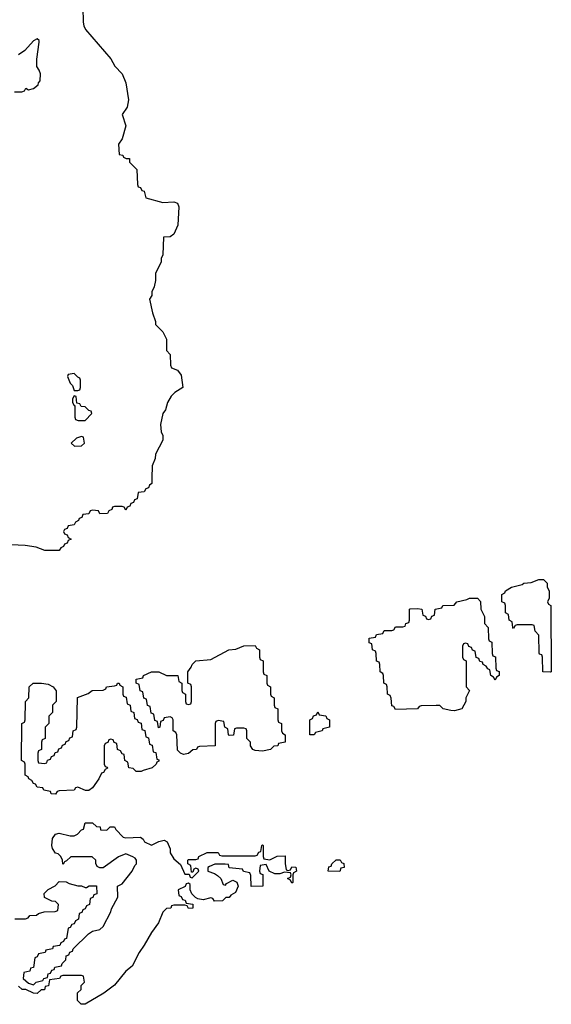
# Model space of a CAD drawing. Header units: inches. Extents: x 2112843 to 2323771, y 35243 to 209174.
# Tile 15 of 83: x 2193356 to 2196234, y 57149 to 62484. Entities that reach past the tile are written whole.
import ezdxf

# ---------------------------------------------------------------- set-up
doc = ezdxf.new("R2010")
doc.units = ezdxf.units.IN
doc.header["$MEASUREMENT"] = 0
doc.layers.add('C1095', color=7, linetype='Continuous')
doc.layers.add('C1096', color=7, linetype='Continuous')

msp = doc.modelspace()

# ---------------------------------------------------------------- linework, layer by layer
at = {"layer": 'C1095', "color": 6}
for points in [[(2194072.2, 60000), (2194072, 59970), (2194058, 59962), (2194052.7, 59947.3), (2194038, 59942), (2194030, 59926), (2193998, 59922), (2193992.7, 59887.3), (2193978, 59882), (2193972.7, 59867.3), (2193958, 59862), (2193952.7, 59847.3), (2193938, 59842), (2193930, 59826), (2193922, 59842), (2193910, 59846), (2193870, 59846), (2193858, 59842), (2193854, 59830), (2193838, 59822), (2193831.6, 59808.4), (2193790, 59806), (2193782, 59822), (2193750, 59826), (2193738, 59822), (2193730, 59806), (2193698, 59802), (2193692.7, 59787.3), (2193678, 59782), (2193674, 59770), (2193658, 59762), (2193650, 59746), (2193618, 59742), (2193612.7, 59727.3), (2193598, 59722), (2193594, 59710), (2193598, 59698), (2193612.7, 59692.7), (2193618, 59678), (2193634, 59670), (2193618, 59662), (2193612.7, 59647.3), (2193598, 59642), (2193594, 59630), (2193578, 59622), (2193570, 59608), (2193492.7, 59607.3), (2193446, 59626), (2193385.4, 59634.6), (2193310, 59638)], [(2193330, 57612), (2193387.3, 57612.7), (2193402, 57618), (2193410, 57631.3), (2193447.3, 57632.7), (2193458, 57642), (2193489.1, 57650.9), (2193547.3, 57652.7), (2193562, 57658), (2193566, 57690), (2193550, 57706), (2193530, 57708), (2193490, 57728), (2193488.9, 57748.8), (2193509.4, 57770.6), (2193548.7, 57791.3), (2193570, 57814), (2193608, 57812), (2193623.6, 57803.6), (2193670, 57791.3), (2193690.9, 57790.9), (2193710, 57782), (2193718, 57782), (2193731.6, 57791.6), (2193771.6, 57791.6), (2193772.7, 57747.3), (2193758, 57742), (2193752.7, 57727.3), (2193738, 57722), (2193734, 57690), (2193718, 57682), (2193710, 57666), (2193698, 57662), (2193692.7, 57647.3), (2193678, 57642), (2193674, 57610), (2193658, 57602), (2193650, 57586), (2193638, 57582), (2193630, 57566), (2193618, 57562), (2193610, 57506), (2193598, 57502), (2193594, 57490), (2193578, 57482), (2193572.7, 57467.3), (2193538, 57462), (2193534, 57450), (2193498, 57442), (2193494, 57430), (2193458, 57422), (2193450, 57406), (2193438, 57402), (2193431.1, 57348.8), (2193414, 57346), (2193410, 57328), (2193378, 57322), (2193374, 57290), (2193403.6, 57263.6), (2193430, 57254), (2193446, 57270), (2193482, 57278), (2193486, 57290), (2193506, 57294), (2193510, 57314), (2193522, 57318), (2193530, 57334), (2193542, 57338), (2193546, 57350), (2193582, 57358), (2193586, 57370), (2193606, 57390), (2193607.3, 57412.7), (2193622, 57418), (2193627.3, 57432.7), (2193642, 57438), (2193646, 57450), (2193729.2, 57530.8), (2193750, 57544.7), (2193790, 57554), (2193808.4, 57571.6), (2193848.7, 57650), (2193852.9, 57667.1), (2193888, 57730), (2193886, 57790), (2193910, 57802), (2193965.2, 57870), (2193979.3, 57900.7), (2193988.7, 57910), (2193988.7, 57930), (2193980.2, 57940.2), (2193969.1, 57949.1), (2193930, 57964), (2193890, 57949), (2193808.4, 57888.4), (2193790, 57888), (2193775.3, 57895.3), (2193768.7, 57911.3), (2193768, 57930), (2193748.4, 57948.4), (2193632, 57948), (2193610, 57926), (2193598, 57922), (2193594, 57910), (2193589, 57909), (2193588, 57930), (2193578, 57950), (2193564, 57964), (2193550, 57969), (2193532.7, 57992.7), (2193529.4, 58009.4), (2193532.7, 58047.3), (2193550, 58071), (2193570, 58076), (2193630, 58062), (2193650, 58062), (2193668.4, 58071.6), (2193690, 58094), (2193702, 58098), (2193710, 58132), (2193750, 58132), (2193772, 58112), (2193792, 58110), (2193794, 58094), (2193827.3, 58092.7), (2193846, 58110), (2193870, 58111.3), (2193876, 58096), (2193915.3, 58055.3), (2193930, 58051), (2194010, 58054), (2194024.7, 58044.7), (2194032, 58030), (2194070, 58011.3), (2194109.4, 58030.6), (2194138, 58038), (2194154, 58030), (2194171, 57991), (2194170.8, 57970), (2194190, 57938), (2194226, 57906), (2194250, 57854), (2194274, 57854), (2194278, 57838), (2194290, 57834), (2194326, 57870), (2194322, 57882), (2194310, 57886), (2194298, 57882), (2194294, 57866), (2194286, 57866), (2194282, 57902), (2194266, 57910), (2194266, 57930), (2194270, 57934), (2194310, 57934), (2194322, 57938), (2194326, 57950), (2194371.1, 57971.2), (2194430, 57972), (2194438, 57958), (2194450, 57954), (2194630, 57954), (2194642, 57958), (2194650, 57974), (2194662, 57978), (2194666, 58010), (2194670, 58014), (2194674, 58010), (2194674, 57950), (2194678, 57938), (2194710, 57932), (2194750, 57952), (2194794, 57954), (2194792.7, 57912.7), (2194798, 57878), (2194810, 57874), (2194822, 57878), (2194830, 57894), (2194851.6, 57891.6), (2194854, 57870), (2194838, 57862), (2194834, 57850), (2194834, 57810), (2194830, 57806), (2194822, 57822), (2194806, 57830), (2194822, 57838), (2194826, 57850), (2194822, 57862), (2194790, 57866), (2194763.6, 57856.4), (2194736.4, 57856.4), (2194706, 57870), (2194690, 57906), (2194658, 57902), (2194654, 57870), (2194658, 57858), (2194672, 57852), (2194672, 57790), (2194610, 57788), (2194607.3, 57847.3), (2194602, 57862), (2194568.4, 57868.4), (2194562, 57882), (2194490, 57888), (2194486, 57906), (2194468.4, 57908.4), (2194411.6, 57908.4), (2194383.6, 57896.4), (2194374, 57890), (2194374, 57870), (2194410, 57858), (2194427.3, 57847.3), (2194444.7, 57830), (2194458, 57798), (2194470, 57794), (2194476.4, 57803.6), (2194510, 57822), (2194531, 57811), (2194538, 57790), (2194524.7, 57755.3), (2194499.6, 57740.4), (2194490, 57728.7), (2194472, 57728), (2194454, 57710), (2194410, 57708), (2194402, 57722), (2194390, 57726), (2194350, 57715.3), (2194320.4, 57720.4), (2194307.3, 57727.3), (2194288, 57748), (2194278, 57770), (2194278, 57798), (2194270, 57806), (2194258, 57802), (2194252, 57788), (2194214, 57770), (2194218, 57738), (2194230, 57734), (2194238, 57718), (2194252.7, 57712.7), (2194258, 57698), (2194292.7, 57692.7), (2194294, 57670), (2194270, 57668), (2194262, 57682), (2194250, 57686), (2194190, 57686), (2194178, 57682), (2194174, 57670), (2194150, 57668), (2194131.1, 57648.8), (2194107.3, 57590), (2194070, 57539), (2194030.3, 57469.7), (2194002, 57430), (2193964, 57356), (2193930.6, 57329.4), (2193870, 57253.2), (2193811, 57210), (2193710, 57149.3), (2193689.5, 57149.5), (2193669, 57170), (2193669, 57211), (2193688, 57230), (2193688.4, 57251.6), (2193706, 57270), (2193702, 57302), (2193690, 57306), (2193590, 57306), (2193578, 57302), (2193571.6, 57288.4), (2193518, 57282), (2193512, 57250), (2193494, 57246), (2193490, 57228), (2193472.7, 57227.3), (2193450, 57208.7), (2193431.1, 57208.8), (2193390, 57228.7), (2193370, 57229), (2193350, 57248)]]:
    msp.add_lwpolyline(points, dxfattribs=at)
for points in [[(2196230, 58948), (2196188, 58950), (2196186, 59030), (2196182, 59042), (2196170, 59046), (2196168.4, 59051.6), (2196166, 59150), (2196146, 59170), (2196142, 59202), (2196130, 59206), (2196050, 59206), (2196038, 59202), (2196030, 59186), (2196026, 59190), (2196022, 59222), (2196006, 59230), (2196002, 59262), (2195986, 59270), (2195986, 59310), (2195982, 59322), (2195966, 59330), (2195966, 59370), (2195982, 59378), (2195986, 59390), (2196018, 59410), (2196076.4, 59423.6), (2196086, 59430), (2196125.4, 59434.6), (2196166, 59450), (2196192, 59450), (2196212, 59430), (2196212, 59410), (2196222, 59390), (2196222, 59350), (2196214, 59330), (2196218, 59318), (2196232, 59310), (2196234, 58950)], [(2195930, 58906), (2195922, 58922), (2195906, 58930), (2195902, 58962), (2195890, 58966), (2195882, 58982), (2195866, 58990), (2195862, 59002), (2195847.3, 59007.3), (2195842, 59022), (2195827.3, 59027.3), (2195822, 59062), (2195807.3, 59067.3), (2195802, 59082), (2195787.3, 59087.3), (2195782, 59102), (2195770, 59106), (2195758, 59102), (2195754, 59090), (2195754, 59030), (2195758, 59018), (2195774, 59010), (2195774, 58870), (2195792, 58850), (2195771.3, 58810), (2195770.6, 58789.4), (2195750, 58749.3), (2195710, 58739.3), (2195690, 58741.2), (2195648, 58750), (2195630, 58768), (2195610, 58768.7), (2195530, 58766), (2195518, 58762), (2195510, 58749.2), (2195390, 58746), (2195382, 58762), (2195370, 58766), (2195367.3, 58807.3), (2195362, 58822), (2195348, 58830), (2195346, 58870), (2195342, 58882), (2195328, 58890), (2195326, 58930), (2195322, 58942), (2195308, 58950), (2195306, 58990), (2195302, 59002), (2195288.4, 59008.4), (2195286, 59050), (2195282, 59062), (2195266, 59070), (2195262, 59102), (2195248.4, 59108.4), (2195247.3, 59132.7), (2195282, 59138), (2195287.3, 59152.7), (2195322, 59158), (2195330, 59174), (2195370, 59174), (2195382, 59178), (2195390, 59194), (2195430, 59194), (2195442, 59198), (2195447.3, 59212.7), (2195462, 59218), (2195466, 59230), (2195466, 59290), (2195470, 59292), (2195510, 59294), (2195534, 59290), (2195538, 59258), (2195552.7, 59252.7), (2195558, 59238), (2195570, 59234), (2195582, 59238), (2195587.3, 59252.7), (2195602, 59258), (2195606, 59290), (2195642, 59298), (2195646, 59310), (2195709, 59311), (2195722, 59330), (2195777.5, 59342.5), (2195790.4, 59350.4), (2195834, 59350), (2195851.1, 59331.2), (2195852, 59290), (2195872, 59250), (2195872.7, 59212.7), (2195892, 59190), (2195894, 59130), (2195898, 59118), (2195911.6, 59111.6), (2195914, 59050), (2195918, 59038), (2195931.6, 59031.6), (2195934, 58970), (2195938, 58958), (2195951.6, 58951.6), (2195952, 58930), (2195938, 58922)], [(2194670, 58521.2), (2194630, 58525.2), (2194618, 58530), (2194606, 58550), (2194606, 58570), (2194586, 58590), (2194586, 58630), (2194582, 58642), (2194570, 58646), (2194530, 58646), (2194518, 58642), (2194512.7, 58607.3), (2194490, 58606), (2194486, 58610), (2194482, 58642), (2194466, 58650), (2194462, 58682), (2194430, 58686), (2194418, 58682), (2194414, 58670), (2194414, 58550), (2194330, 58546), (2194318, 58542), (2194314, 58530), (2194292.7, 58527.3), (2194270, 58508.7), (2194243.1, 58503.1), (2194226, 58510), (2194210, 58526), (2194206, 58610), (2194202, 58622), (2194186, 58630), (2194186, 58690), (2194182, 58702), (2194170, 58706), (2194138, 58702), (2194132.7, 58687.3), (2194118, 58682), (2194114, 58650), (2194107.3, 58647.3), (2194102, 58682), (2194087.3, 58687.3), (2194082, 58722), (2194067.3, 58727.3), (2194062, 58762), (2194047.3, 58767.3), (2194042, 58802), (2194027.3, 58807.3), (2194022, 58842), (2194007.3, 58847.3), (2194002, 58882), (2193986, 58890), (2193986, 58910), (2194022, 58918), (2194026, 58930), (2194070, 58950.8), (2194110, 58950.6), (2194150, 58931), (2194211.3, 58931.3), (2194218, 58898), (2194234, 58890), (2194234, 58850), (2194238, 58838), (2194254, 58830), (2194254, 58790), (2194258, 58778), (2194270, 58774), (2194282, 58778), (2194286, 58790), (2194286, 58870), (2194282, 58882), (2194266, 58890), (2194266, 58950), (2194284.7, 58975.3), (2194289.2, 58990), (2194309, 59010), (2194390, 59018), (2194488, 59070), (2194526.3, 59073.7), (2194570, 59092), (2194630, 59094), (2194638, 59078), (2194654, 59070), (2194654, 59030), (2194658, 59018), (2194674, 59010), (2194674, 58950), (2194678, 58938), (2194694, 58930), (2194694, 58890), (2194698, 58878), (2194714, 58870), (2194714, 58830), (2194718, 58818), (2194734, 58810), (2194734, 58770), (2194738, 58758), (2194754, 58750), (2194754, 58690), (2194758, 58678), (2194774, 58670), (2194774, 58630), (2194778, 58618), (2194794, 58610), (2194794, 58570), (2194758, 58562), (2194754, 58550), (2194732, 58548), (2194714, 58530)], [(2193986, 58410), (2193970, 58426), (2193946, 58430), (2193942, 58462), (2193926, 58470), (2193922, 58502), (2193910, 58506), (2193902, 58522), (2193886, 58530), (2193882, 58562), (2193867.3, 58567.3), (2193862, 58582), (2193850, 58586), (2193838, 58582), (2193832.7, 58567.3), (2193818, 58562), (2193814, 58550), (2193814, 58450), (2193818, 58438), (2193830, 58434), (2193831.6, 58428.4), (2193818, 58422), (2193810, 58406), (2193798, 58402), (2193784.7, 58370), (2193750, 58322), (2193730, 58308), (2193711.6, 58308.4), (2193670, 58326), (2193658, 58322), (2193650, 58308.7), (2193570, 58306), (2193558, 58302), (2193550, 58288), (2193526, 58290), (2193522, 58302), (2193486, 58310), (2193482, 58322), (2193450, 58326), (2193442, 58342), (2193430, 58346), (2193422, 58362), (2193406, 58370), (2193402, 58382), (2193386, 58390), (2193386, 58450), (2193382, 58462), (2193366, 58470), (2193368, 58670), (2193382, 58678), (2193386, 58690), (2193388, 58790), (2193406, 58810), (2193408, 58870), (2193428, 58890), (2193474, 58890), (2193510, 58884), (2193538, 58870), (2193552.7, 58847.3), (2193554, 58790), (2193534, 58770), (2193534, 58730), (2193514, 58710), (2193514, 58670), (2193494, 58650), (2193494, 58590), (2193478, 58582), (2193474, 58570), (2193474, 58530), (2193458, 58522), (2193454, 58510), (2193454, 58470), (2193458, 58458), (2193490, 58454), (2193502, 58458), (2193507.3, 58472.7), (2193522, 58478), (2193527.3, 58492.7), (2193542, 58498), (2193547.3, 58512.7), (2193562, 58518), (2193567.3, 58532.7), (2193582, 58538), (2193587.3, 58552.7), (2193602, 58558), (2193607.3, 58572.7), (2193622, 58578), (2193627.3, 58592.7), (2193642, 58598), (2193646, 58630), (2193662, 58638), (2193666, 58650), (2193668.9, 58811.2), (2193726, 58834), (2193748.7, 58850), (2193808, 58852), (2193822, 58858), (2193826, 58870), (2193870, 58874), (2193882, 58878), (2193886, 58890), (2193894, 58890), (2193898, 58878), (2193914, 58870), (2193914, 58830), (2193918, 58818), (2193932.7, 58812.7), (2193938, 58778), (2193954, 58770), (2193958, 58738), (2193974, 58730), (2193978, 58698), (2193992.7, 58692.7), (2193998, 58678), (2194012.7, 58672.7), (2194018, 58638), (2194032.7, 58632.7), (2194038, 58598), (2194052.7, 58592.7), (2194058, 58558), (2194072.7, 58552.7), (2194078, 58518), (2194092.7, 58512.7), (2194098, 58478), (2194110, 58474), (2194110, 58466), (2194098, 58462), (2194094, 58450), (2194074, 58430), (2194023.6, 58416.4), (2194014, 58410)], [(2194950, 58608.7), (2194926, 58610), (2194926, 58690), (2194942, 58698), (2194947.3, 58712.7), (2194962, 58718), (2194970, 58734), (2194978, 58718), (2195012.7, 58712.7), (2195018, 58698), (2195034, 58690), (2195034, 58650), (2194998, 58642), (2194994, 58630), (2194958, 58622)], [(2195090, 57869), (2195026, 57870), (2195030, 57894), (2195042, 57898), (2195046, 57910), (2195070, 57932), (2195091.6, 57931.6), (2195098, 57918), (2195111.6, 57911.6), (2195112, 57890), (2195094, 57886)]]:
    msp.add_lwpolyline(points, close=True, dxfattribs=at)
at = {"layer": 'C1096', "color": 6}
for points in [[(2193698, 62550), (2193698.7, 62470), (2193703.8, 62450), (2193712.7, 62430), (2193850, 62270.8), (2193871.9, 62231.9), (2193910, 62190.8), (2193930, 62142), (2193945.5, 62050), (2193937.1, 62010), (2193911, 61970), (2193930, 61908), (2193910, 61838), (2193891.3, 61810), (2193894, 61754), (2193914, 61750), (2193918, 61738), (2193931.6, 61731.6), (2193950, 61731), (2193951, 61711), (2193990, 61672), (2193994, 61590), (2193998, 61578), (2194010, 61574), (2194018, 61558), (2194030, 61554), (2194038, 61518), (2194130, 61492.4), (2194190, 61497.6), (2194210, 61490.3), (2194218, 61470), (2194211.7, 61370), (2194190, 61321.2), (2194170, 61308), (2194134, 61306), (2194130.6, 61210), (2194122, 61190), (2194122, 61170), (2194091.3, 61110), (2194091, 61070), (2194083.6, 61036.4), (2194072, 61010), (2194071.3, 60990), (2194058, 60970), (2194074.8, 60894.8), (2194092, 60848), (2194092, 60832), (2194130, 60792), (2194150, 60752), (2194150.9, 60690.9), (2194170.7, 60670), (2194172.7, 60612.7), (2194178, 60598), (2194210, 60584.7), (2194230, 60558), (2194238.8, 60490), (2194196.7, 60463.3), (2194176.4, 60443.6), (2194155.5, 60410), (2194144.7, 60370), (2194130.5, 60349.5), (2194118, 60290), (2194122, 60250), (2194130.6, 60230.6), (2194130, 60206), (2194090.9, 60129.1), (2194090, 60106), (2194072.7, 60067.3), (2194072.2, 60000)], [(2193328, 62092), (2193367.3, 62092.7), (2193382, 62098), (2193390, 62112), (2193403.6, 62103.6), (2193430, 62111.3), (2193455.3, 62130), (2193458, 62142), (2193467.3, 62152.7), (2193468, 62190), (2193462, 62210), (2193449, 62230), (2193449.2, 62270), (2193462, 62362), (2193462, 62370), (2193450, 62379), (2193430, 62369), (2193383, 62317), (2193350, 62293.2)]]:
    msp.add_lwpolyline(points, dxfattribs=at)
for points in [[(2193650, 60566), (2193618, 60562), (2193614, 60550), (2193630, 60514), (2193642, 60502), (2193650, 60474), (2193670, 60474), (2193682, 60478), (2193686, 60490), (2193686, 60530), (2193682, 60542), (2193670, 60546)], [(2193650, 60446), (2193642, 60430), (2193642, 60410), (2193650, 60394), (2193654, 60394), (2193654, 60330), (2193658, 60318), (2193672.7, 60312.7), (2193710, 60312), (2193746, 60350), (2193742, 60362), (2193730, 60366), (2193710, 60386), (2193688, 60388), (2193682, 60402), (2193666, 60406), (2193662, 60442)], [(2193690, 60226), (2193663.6, 60216.4), (2193634, 60190), (2193652.7, 60172.7), (2193690, 60174), (2193706, 60190), (2193702, 60222)]]:
    msp.add_lwpolyline(points, close=True, dxfattribs=at)

doc.saveas('drawing.dxf')
